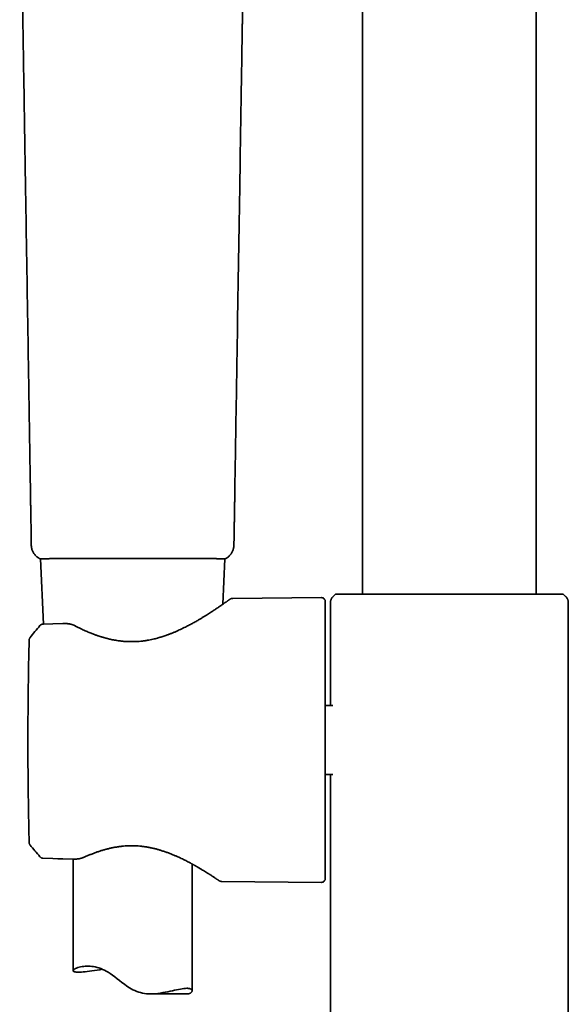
# Model space of a CAD drawing. Header units: millimetres. Extents: x 8 to 758, y 12 to 1622.
# Tile 13 of 17: x 321 to 390, y 1205 to 1330. Entities that reach past the tile are written whole.
import ezdxf

# ---------------------------------------------------------------- set-up
doc = ezdxf.new("R2010")
doc.units = ezdxf.units.MM

msp = doc.modelspace()

# ---------------------------------------------------------------- linework, layer by layer
at = {"color": 7, "linetype": 'Continuous', "lineweight": 35}
for p, q in [((386.3, 1257.18), (386.3, 1431.13)), ((364.4, 1402.01), (364.4, 1257.18)), ((322.62, 1263.41), (322.62, 1263.41)), ((348.17, 1263.41), (348.17, 1263.41)), ((323.78, 1261.65), (323.75, 1261.65)), ((323.78, 1261.65), (324.14, 1253.42)), ((346.76, 1255.92), (347.01, 1261.65)), ((360.97, 1257.18), (360.79, 1256.99)), ((360.97, 1257.18), (361.06, 1257.18)), ((361.07, 1257.18), (361.07, 1257.18)), ((389.63, 1257.18), (389.72, 1257.18)), ((389.9, 1257), (389.72, 1257.18)), ((359.19, 1256.76), (348.03, 1256.66)), ((359.7, 1256.26), (359.7, 1221.34)), ((360.35, 1243.17), (360.35, 1256.15)), ((360.75, 1256.95), (360.79, 1256.99)), ((360.79, 1256.99), (360.79, 1256.99)), ((389.9, 1256.99), (389.95, 1256.95)), ((389.98, 1256.92), (389.95, 1256.95)), ((390.35, 1256.15), (390.35, 1221.45)), ((390.35, 1256.15), (390.35, 1256.15)), ((326.6, 1253.51), (324.08, 1253.42)), ((326.6, 1253.51), (326.6, 1253.51)), ((323.71, 1253.24), (323.71, 1253.24)), ((324.14, 1253.42), (324.08, 1253.42)), ((360.63, 1243.17), (359.7, 1243.17)), ((359.7, 1234.43), (360.63, 1234.43)), ((360.35, 1221.45), (360.35, 1234.43)), ((322.34, 1226.09), (322.35, 1225.86)), ((322.34, 1226.09), (322.34, 1226.09)), ((322.46, 1225.56), (322.46, 1225.55)), ((323.72, 1224.06), (323.72, 1224.06)), ((324.08, 1223.88), (327.86, 1223.76)), ((325.95, 1223.82), (327.86, 1223.76)), ((327.86, 1223.76), (327.86, 1223.76)), ((327.86, 1223.76), (327.86, 1223.76)), ((327.9, 1223.76), (327.9, 1209.69)), ((342.9, 1207.16), (342.9, 1223.16)), ((360.35, 1221.45), (360.35, 1161.51)), ((360.35, 1221.45), (360.35, 1221.4)), ((360.35, 1221.44), (360.35, 1221.4)), ((390.34, 1221.4), (390.35, 1221.45)), ((390.34, 1221.4), (390.34, 1221.44)), ((390.35, 1161.51), (390.35, 1221.45)), ((346.66, 1220.95), (359.19, 1220.84)), ((337.66, 1206.77), (342.26, 1206.77))]:
    msp.add_line(p, q, dxfattribs=at)
at = {"color": 7, "linetype": 'Continuous', "lineweight": 35, "flags": 128}
msp.add_lwpolyline([(331.6, 1209.87), (331.57, 1209.87), (331.24, 1209.81), (330.92, 1209.76), (330.59, 1209.71), (330.27, 1209.67), (329.97, 1209.62), (329.68, 1209.59), (329.41, 1209.56), (329.16, 1209.53), (328.94, 1209.52), (328.74, 1209.51), (328.57, 1209.5), (328.4, 1209.5), (328.26, 1209.52), (328.14, 1209.53), (328.05, 1209.55), (327.98, 1209.58), (327.93, 1209.61), (327.9, 1209.65), (327.9, 1209.7), (327.91, 1209.75), (327.95, 1209.8), (328.01, 1209.85), (328.09, 1209.91), (328.2, 1209.96), (328.32, 1210.02), (328.47, 1210.08), (328.64, 1210.13), (328.84, 1210.17), (329.05, 1210.21), (329.23, 1210.24), (329.42, 1210.25), (329.63, 1210.26), (329.84, 1210.26), (330.04, 1210.25), (330.25, 1210.23), (330.46, 1210.2), (330.68, 1210.16), (330.91, 1210.1), (331.14, 1210.04), (331.38, 1209.96), (331.61, 1209.86), (331.84, 1209.76), (332.08, 1209.63), (332.32, 1209.49), (332.56, 1209.34), (332.86, 1209.13), (333.15, 1208.91), (333.45, 1208.68), (333.74, 1208.45), (334.05, 1208.22), (334.36, 1207.98), (334.67, 1207.76), (335, 1207.54), (335.22, 1207.41), (335.44, 1207.29), (335.67, 1207.18), (335.91, 1207.08), (336.16, 1206.99), (336.41, 1206.92), (336.66, 1206.86), (336.9, 1206.82), (337.15, 1206.79), (337.41, 1206.77), (337.66, 1206.77), (337.91, 1206.77), (338.25, 1206.79), (338.57, 1206.83), (338.89, 1206.87), (339.21, 1206.92), (339.52, 1206.98), (339.82, 1207.04), (340.12, 1207.1), (340.41, 1207.17), (340.68, 1207.23), (340.94, 1207.28), (341.2, 1207.34), (341.43, 1207.38), (341.66, 1207.42), (341.87, 1207.44), (342.06, 1207.46), (342.24, 1207.47), (342.24, 1207.47)], dxfattribs=at)
at = {"color": 7, "linetype": 'Continuous', "lineweight": 35}
for centre, start, end in [((359.2, 1256.26), 0, 90.5), ((359.2, 1221.34), 269.5, 0)]:
    msp.add_arc(centre, 0.5, start, end, dxfattribs=at)
for points, knots in [([(321.15, 1354.33), (321.16, 1354.13), (321.16, 1353.75), (321.17, 1353.19), (321.18, 1352.66), (321.19, 1352.16), (321.2, 1351.69), (321.2, 1351.26), (321.21, 1350.85), (321.22, 1350.48), (321.22, 1350.15), (321.23, 1349.86), (321.23, 1349.62), (321.23, 1349.4), (321.24, 1349.19), (321.24, 1348.79), (321.25, 1348.09), (321.27, 1347.08), (321.29, 1345.95), (321.33, 1343.18), (321.39, 1339.65), (321.44, 1336.27), (321.47, 1334.69), (321.48, 1334), (321.49, 1333.29), (321.5, 1332.69), (321.51, 1332.22), (321.52, 1331.89), (321.52, 1331.56), (321.53, 1331.26), (321.53, 1330.97), (321.53, 1330.71), (321.54, 1330.47), (321.54, 1330.24), (321.55, 1330.02), (321.55, 1329.77), (321.55, 1329.5), (321.56, 1329.2), (321.56, 1328.87), (321.57, 1328.52), (321.58, 1328.02), (321.59, 1327.39), (321.6, 1326.64), (321.61, 1325.92), (321.62, 1325.22), (321.64, 1323.87), (321.69, 1321.17), (321.77, 1315.86), (321.91, 1307.33), (322.09, 1296.29), (322.28, 1284.48), (322.41, 1276.37), (322.48, 1271.97), (322.5, 1270.78), (322.52, 1269.61), (322.53, 1268.76), (322.54, 1268.23), (322.55, 1268), (322.55, 1267.77), (322.55, 1267.52), (322.56, 1267.25), (322.56, 1266.96), (322.57, 1266.65), (322.57, 1266.33), (322.58, 1265.95), (322.59, 1265.53), (322.59, 1265.05), (322.6, 1264.55), (322.61, 1264.01), (322.62, 1263.63), (322.62, 1263.43), (322.62, 1263.41)], [0, 0, 0, 0, 0.006464, 0.012607, 0.018428, 0.023927, 0.029104, 0.033876, 0.038336, 0.042486, 0.046326, 0.049174, 0.051823, 0.054273, 0.056532, 0.058745, 0.067538, 0.079686, 0.092094, 0.104545, 0.17125, 0.208605, 0.215974, 0.223557, 0.231385, 0.239457, 0.243152, 0.246887, 0.250475, 0.253846, 0.256998, 0.259881, 0.262555, 0.265017, 0.26727, 0.269984, 0.272997, 0.276307, 0.279916, 0.283823, 0.288029, 0.296452, 0.304624, 0.312544, 0.32021, 0.327691, 0.35704, 0.40945, 0.503039, 0.638393, 0.773744, 0.892847, 0.905948, 0.919048, 0.932003, 0.944639, 0.947092, 0.949532, 0.952031, 0.954763, 0.957736, 0.960892, 0.964282, 0.967905, 0.971761, 0.976655, 0.98188, 0.987436, 0.993323, 0.99954, 1, 1, 1, 1]), ([(348.18, 1263.41), (348.18, 1263.55), (348.18, 1263.82), (348.19, 1264.24), (348.2, 1264.64), (348.2, 1265.02), (348.21, 1265.37), (348.21, 1265.68), (348.22, 1265.97), (348.22, 1266.22), (348.23, 1266.46), (348.23, 1266.72), (348.23, 1267.02), (348.24, 1267.37), (348.25, 1267.73), (348.25, 1268.1), (348.26, 1268.54), (348.27, 1269.06), (348.28, 1269.65), (348.29, 1270.25), (348.3, 1270.83), (348.3, 1271.41), (348.32, 1272.46), (348.35, 1273.99), (348.38, 1276.01), (348.46, 1280.94), (348.63, 1291.63), (348.87, 1306.22), (349.05, 1317.54), (349.13, 1322.79), (349.15, 1323.8), (349.17, 1324.83), (349.18, 1325.87), (349.2, 1326.94), (349.21, 1327.81), (349.23, 1328.48), (349.23, 1328.96), (349.24, 1329.42), (349.25, 1329.87), (349.25, 1330.29), (349.26, 1330.66), (349.27, 1330.98), (349.27, 1331.26), (349.27, 1331.55), (349.28, 1331.84), (349.28, 1332.15), (349.29, 1332.51), (349.3, 1332.94), (349.31, 1333.42), (349.31, 1333.92), (349.32, 1334.51), (349.33, 1335.19), (349.35, 1335.99), (349.36, 1336.84), (349.37, 1337.72), (349.41, 1339.9), (349.44, 1341.99), (349.48, 1344.02), (349.49, 1344.68), (349.5, 1345.34), (349.51, 1345.87), (349.51, 1346.26), (349.52, 1346.54), (349.52, 1346.81), (349.53, 1347.07), (349.53, 1347.33), (349.53, 1347.59), (349.54, 1347.84), (349.54, 1348.09), (349.55, 1348.34), (349.55, 1348.62), (349.56, 1348.92), (349.56, 1349.24), (349.57, 1349.58), (349.57, 1349.95), (349.58, 1350.33), (349.58, 1350.75), (349.59, 1351.19), (349.6, 1351.65), (349.61, 1352.14), (349.62, 1352.65), (349.62, 1353.19), (349.63, 1353.75), (349.64, 1354.13), (349.64, 1354.33)], [0, 0, 0, 0, 0.004366, 0.009141, 0.013616, 0.017791, 0.021665, 0.025042, 0.028152, 0.030995, 0.033571, 0.035879, 0.039621, 0.043452, 0.047398, 0.051459, 0.055635, 0.062062, 0.068644, 0.075154, 0.081583, 0.087929, 0.094194, 0.116337, 0.138478, 0.160618, 0.279232, 0.491051, 0.642023, 0.653094, 0.664171, 0.675422, 0.686934, 0.698691, 0.710511, 0.715715, 0.72092, 0.726101, 0.731035, 0.735677, 0.740025, 0.743236, 0.746272, 0.749358, 0.752597, 0.75599, 0.759537, 0.764611, 0.76997, 0.775502, 0.780982, 0.789478, 0.797831, 0.807608, 0.817351, 0.827093, 0.879288, 0.886595, 0.893902, 0.901181, 0.908229, 0.911307, 0.914331, 0.9173, 0.920215, 0.923077, 0.925884, 0.928747, 0.931268, 0.93405, 0.937092, 0.940396, 0.94396, 0.947714, 0.95172, 0.955977, 0.960485, 0.965345, 0.970467, 0.97585, 0.981495, 0.987402, 0.99357, 1, 1, 1, 1]), ([(322.61, 1263.41), (322.62, 1263.35), (322.62, 1263.23), (322.65, 1263.04), (322.7, 1262.85), (322.77, 1262.67), (322.85, 1262.5), (322.95, 1262.34), (323.06, 1262.18), (323.18, 1262.05), (323.31, 1261.92), (323.46, 1261.81), (323.59, 1261.72), (323.69, 1261.67), (323.73, 1261.65)], [0, 0, 0, 0, 0.084949, 0.171144, 0.258174, 0.345602, 0.432979, 0.519853, 0.605787, 0.690366, 0.773213, 0.853992, 0.932417, 1, 1, 1, 1]), ([(347.06, 1261.65), (347.12, 1261.68), (347.24, 1261.74), (347.4, 1261.86), (347.56, 1261.99), (347.7, 1262.14), (347.82, 1262.29), (347.92, 1262.46), (348.01, 1262.62), (348.07, 1262.79), (348.12, 1262.95), (348.16, 1263.11), (348.18, 1263.26), (348.18, 1263.37), (348.18, 1263.41)], [0, 0, 0, 0, 0.087352, 0.182253, 0.27592, 0.367844, 0.457569, 0.544705, 0.628929, 0.709994, 0.78772, 0.861992, 0.932755, 1, 1, 1, 1]), ([(323.73, 1261.65), (323.73, 1261.65), (323.73, 1261.65), (323.74, 1261.65), (323.75, 1261.65)], [0, 0, 0, 0, 0.451349, 1, 1, 1, 1]), ([(323.75, 1261.65), (323.76, 1261.65), (323.77, 1261.66), (323.83, 1261.66), (323.9, 1261.66), (323.99, 1261.66), (324.1, 1261.67), (324.23, 1261.67), (324.39, 1261.67), (324.56, 1261.67), (324.74, 1261.67), (324.94, 1261.68), (325.16, 1261.68), (325.4, 1261.68), (325.65, 1261.68), (325.93, 1261.68), (326.22, 1261.69), (326.53, 1261.69), (326.85, 1261.69), (327.2, 1261.69), (327.55, 1261.69), (327.93, 1261.69), (328.32, 1261.69), (328.73, 1261.69), (329.16, 1261.7), (329.58, 1261.7), (330.01, 1261.7), (330.44, 1261.7), (330.87, 1261.7), (331.32, 1261.7), (331.78, 1261.7), (332.24, 1261.7), (332.72, 1261.7), (333.22, 1261.7), (333.74, 1261.7), (334.29, 1261.7), (334.84, 1261.7), (335.21, 1261.7), (335.4, 1261.7)], [0, 0, 0, 0, 0.026722, 0.053466, 0.080212, 0.106935, 0.134413, 0.161914, 0.189416, 0.216895, 0.243606, 0.270338, 0.297071, 0.323782, 0.35121, 0.378661, 0.406112, 0.433539, 0.461184, 0.488856, 0.516527, 0.544172, 0.572685, 0.601225, 0.629766, 0.658281, 0.68504, 0.711821, 0.738603, 0.765363, 0.792842, 0.820345, 0.847848, 0.875327, 0.906478, 0.937665, 0.968851, 1, 1, 1, 1]), ([(335.4, 1261.7), (335.56, 1261.7), (335.87, 1261.7), (336.35, 1261.7), (336.82, 1261.7), (337.3, 1261.7), (337.78, 1261.7), (338.25, 1261.7), (338.73, 1261.7), (339.19, 1261.7), (339.64, 1261.7), (340.08, 1261.7), (340.51, 1261.7), (340.94, 1261.7), (341.36, 1261.7), (341.78, 1261.7), (342.18, 1261.69), (342.58, 1261.69), (342.96, 1261.69), (343.32, 1261.69), (343.68, 1261.69), (344.02, 1261.69), (344.35, 1261.69), (344.66, 1261.68), (344.96, 1261.68), (345.23, 1261.68), (345.48, 1261.68), (345.71, 1261.68), (345.92, 1261.68), (346.12, 1261.67), (346.3, 1261.67), (346.47, 1261.67), (346.61, 1261.67), (346.74, 1261.66), (346.86, 1261.66), (346.95, 1261.66), (347.02, 1261.66), (347.04, 1261.65), (347.05, 1261.65)], [0, 0, 0, 0, 0.026778, 0.053579, 0.080381, 0.107159, 0.134698, 0.16226, 0.189822, 0.217361, 0.244129, 0.27092, 0.29771, 0.324478, 0.351974, 0.379494, 0.407012, 0.434507, 0.462064, 0.489646, 0.517229, 0.544785, 0.5732, 0.601642, 0.630086, 0.658502, 0.685279, 0.712078, 0.738877, 0.765654, 0.793147, 0.820664, 0.848179, 0.875672, 0.906737, 0.937838, 0.968937, 1, 1, 1, 1]), ([(347.05, 1261.65), (347.04, 1261.65), (347.03, 1261.65), (347.02, 1261.65), (347.01, 1261.65)], [0, 0, 0, 0, 0.879949, 1, 1, 1, 1]), ([(347.05, 1261.65), (347.05, 1261.65), (347.06, 1261.65), (347.06, 1261.65), (347.06, 1261.65)], [0, 0, 0, 0, 0.554481, 1, 1, 1, 1]), ([(361.07, 1257.18), (361.1, 1257.18), (361.16, 1257.18), (361.25, 1257.18), (361.32, 1257.18), (361.39, 1257.18), (361.45, 1257.18), (361.53, 1257.18), (361.59, 1257.18), (361.62, 1257.18)], [0, 0, 0, 0, 0.250873, 0.43751, 0.624131, 0.718117, 0.812185, 0.906152, 1, 1, 1, 1]), ([(361.62, 1257.18), (361.69, 1257.18), (361.82, 1257.18), (362.03, 1257.18), (362.27, 1257.18), (362.54, 1257.18), (362.84, 1257.18), (363.16, 1257.18), (363.51, 1257.18), (363.87, 1257.18), (364.25, 1257.18), (364.65, 1257.18), (365.07, 1257.18), (365.51, 1257.18), (365.96, 1257.18), (366.44, 1257.18), (366.92, 1257.18), (367.42, 1257.18), (367.93, 1257.18), (368.45, 1257.18), (368.99, 1257.18), (369.53, 1257.18), (370.09, 1257.18), (370.66, 1257.18), (371.23, 1257.18), (371.81, 1257.18), (372.39, 1257.18), (372.98, 1257.18), (373.58, 1257.18), (374.17, 1257.18), (374.77, 1257.18), (375.36, 1257.18), (375.96, 1257.18), (376.55, 1257.18), (377.15, 1257.18), (377.73, 1257.18), (378.32, 1257.18), (378.9, 1257.18), (379.47, 1257.18), (380.04, 1257.18), (380.6, 1257.18), (381.15, 1257.18), (381.7, 1257.18), (382.23, 1257.18), (382.75, 1257.18), (383.25, 1257.18), (383.74, 1257.18), (384.22, 1257.18), (384.69, 1257.18), (385.13, 1257.18), (385.57, 1257.18), (385.98, 1257.18), (386.38, 1257.18), (386.76, 1257.18), (387.12, 1257.18), (387.46, 1257.18), (387.78, 1257.18), (388.08, 1257.18), (388.36, 1257.18), (388.62, 1257.18), (388.86, 1257.18), (389, 1257.18), (389.07, 1257.18)], [0, 0, 0, 0, 0.0155106, 0.0310269, 0.0465375, 0.0634427, 0.0803624, 0.0972822, 0.1141874, 0.1310925, 0.1480122, 0.1649318, 0.1818368, 0.1986956, 0.2155688, 0.2324421, 0.2493007, 0.2660656, 0.2828451, 0.2996248, 0.31639, 0.3331529, 0.3499298, 0.3667069, 0.3834699, 0.4002328, 0.4170098, 0.4337867, 0.4505494, 0.4671672, 0.4837992, 0.5004308, 0.517048, 0.5336649, 0.5502959, 0.5669274, 0.583545, 0.6001586, 0.6167856, 0.6334126, 0.6500263, 0.6666413, 0.68327, 0.6998984, 0.7165128, 0.733086, 0.7496736, 0.7662616, 0.7828353, 0.7994044, 0.815987, 0.8325696, 0.8491386, 0.86571, 0.8822955, 0.8988811, 0.9154528, 0.9323478, 0.9492647, 0.9661888, 0.9831053, 1, 1, 1, 1]), ([(389.07, 1257.18), (389.1, 1257.18), (389.16, 1257.18), (389.23, 1257.18), (389.29, 1257.18), (389.36, 1257.18), (389.44, 1257.18), (389.53, 1257.18), (389.59, 1257.18), (389.62, 1257.18)], [0, 0, 0, 0, 0.083956, 0.167986, 0.251994, 0.379398, 0.50682, 0.753702, 1, 1, 1, 1]), ([(347.6, 1256.51), (347.6, 1256.51), (347.6, 1256.51), (347.59, 1256.5), (347.56, 1256.48), (347.52, 1256.45), (347.47, 1256.41), (347.41, 1256.37), (347.34, 1256.32), (347.27, 1256.27), (347.18, 1256.21), (347.09, 1256.15), (347, 1256.09), (346.91, 1256.02), (346.8, 1255.94), (346.66, 1255.85), (346.49, 1255.73), (346.31, 1255.61), (346.13, 1255.48), (345.95, 1255.36), (345.76, 1255.23), (345.55, 1255.09), (345.33, 1254.95), (345.09, 1254.79), (344.83, 1254.63), (344.56, 1254.46), (344.26, 1254.28), (343.95, 1254.09), (343.59, 1253.87), (343.17, 1253.64), (342.7, 1253.38), (342.27, 1253.16), (341.9, 1252.97), (341.6, 1252.82), (341.29, 1252.68), (341.02, 1252.56), (340.8, 1252.46), (340.62, 1252.39), (340.45, 1252.32), (340.29, 1252.25), (340.13, 1252.19), (339.98, 1252.13), (339.84, 1252.08), (339.72, 1252.03), (339.61, 1252), (339.53, 1251.97), (339.45, 1251.94), (339.35, 1251.91), (339.24, 1251.87), (339.12, 1251.83), (338.95, 1251.78), (338.75, 1251.72), (338.51, 1251.65), (338.24, 1251.58), (337.94, 1251.51), (337.62, 1251.44), (337.26, 1251.38), (336.86, 1251.31), (336.44, 1251.26), (336.01, 1251.23), (335.57, 1251.21), (335.11, 1251.2), (334.64, 1251.22), (334.17, 1251.25), (333.76, 1251.3), (333.41, 1251.35), (333.12, 1251.4), (332.84, 1251.45), (332.59, 1251.51), (332.36, 1251.56), (332.18, 1251.6), (332.05, 1251.64), (331.96, 1251.66), (331.88, 1251.69), (331.8, 1251.71), (331.72, 1251.73), (331.67, 1251.75), (331.63, 1251.76), (331.6, 1251.76), (331.59, 1251.77), (331.56, 1251.78), (331.53, 1251.79), (331.47, 1251.8), (331.41, 1251.82), (331.32, 1251.85), (331.21, 1251.89), (331.08, 1251.93), (330.93, 1251.98), (330.76, 1252.04), (330.58, 1252.11), (330.37, 1252.19), (330.15, 1252.27), (329.92, 1252.37), (329.66, 1252.48), (329.4, 1252.59), (329.11, 1252.72), (328.82, 1252.86), (328.51, 1253.01), (328.31, 1253.12), (328.2, 1253.17)], [0, 0, 0, 0, 0.010031, 0.024934, 0.039248, 0.052969, 0.066091, 0.078611, 0.090525, 0.103653, 0.115947, 0.127405, 0.138038, 0.147952, 0.157627, 0.173796, 0.189435, 0.204538, 0.219097, 0.233105, 0.246924, 0.261244, 0.276084, 0.29145, 0.30735, 0.323792, 0.340782, 0.358204, 0.375764, 0.398897, 0.422234, 0.44576, 0.459702, 0.473693, 0.487575, 0.500682, 0.508579, 0.516124, 0.523322, 0.530175, 0.536689, 0.542865, 0.548705, 0.553887, 0.557764, 0.56091, 0.564051, 0.56783, 0.572247, 0.577177, 0.582482, 0.591053, 0.600452, 0.610683, 0.621749, 0.633655, 0.646352, 0.661865, 0.677222, 0.692425, 0.707492, 0.72447, 0.741319, 0.758059, 0.774704, 0.785747, 0.79657, 0.80669, 0.816075, 0.824721, 0.832626, 0.8363, 0.839788, 0.843089, 0.846204, 0.849125, 0.85151, 0.852822, 0.853725, 0.854243, 0.855054, 0.856468, 0.858488, 0.861112, 0.864342, 0.868776, 0.874003, 0.880025, 0.886843, 0.89446, 0.902879, 0.912105, 0.922143, 0.933, 0.944686, 0.957212, 0.970594, 0.984849, 1, 1, 1, 1]), ([(348.03, 1256.66), (348.01, 1256.66), (347.97, 1256.66), (347.9, 1256.65), (347.84, 1256.64), (347.78, 1256.62), (347.73, 1256.59), (347.68, 1256.57), (347.64, 1256.54), (347.62, 1256.52), (347.6, 1256.51)], [0, 0, 0, 0, 0.116216, 0.23166, 0.34794, 0.466731, 0.589727, 0.718585, 0.854867, 1, 1, 1, 1]), ([(360.72, 1256.92), (360.69, 1256.9), (360.63, 1256.85), (360.55, 1256.76), (360.49, 1256.67), (360.44, 1256.56), (360.4, 1256.46), (360.37, 1256.36), (360.35, 1256.25), (360.35, 1256.18), (360.35, 1256.15)], [0, 0, 0, 0, 0.130822, 0.261577, 0.391393, 0.519435, 0.644936, 0.767222, 0.885726, 1, 1, 1, 1]), ([(389.94, 1256.95), (389.94, 1256.95), (389.95, 1256.95), (389.95, 1256.95), (389.95, 1256.95)], [0, 0, 0, 0, 0.32776, 1, 1, 1, 1]), ([(389.98, 1256.92), (390.01, 1256.9), (390.07, 1256.85), (390.14, 1256.76), (390.21, 1256.67), (390.26, 1256.56), (390.3, 1256.46), (390.33, 1256.36), (390.34, 1256.25), (390.35, 1256.18), (390.35, 1256.15)], [0, 0, 0, 0, 0.130822, 0.261577, 0.391393, 0.519436, 0.644937, 0.767222, 0.885726, 1, 1, 1, 1]), ([(328.2, 1253.17), (328.16, 1253.19), (328.07, 1253.24), (327.94, 1253.29), (327.82, 1253.34), (327.69, 1253.38), (327.57, 1253.41), (327.44, 1253.44), (327.3, 1253.46), (327.15, 1253.49), (326.98, 1253.5), (326.79, 1253.51), (326.67, 1253.51), (326.6, 1253.51)], [0, 0, 0, 0, 0.095428, 0.184697, 0.267813, 0.345034, 0.42693, 0.503259, 0.586997, 0.678261, 0.777255, 0.884322, 1, 1, 1, 1]), ([(323.71, 1253.24), (323.49, 1252.99), (323.07, 1252.48), (322.66, 1251.97), (322.46, 1251.71)], [0, 0, 0, 0, 0.505845, 1, 1, 1, 1]), ([(324.07, 1253.42), (324.04, 1253.42), (323.97, 1253.41), (323.87, 1253.37), (323.78, 1253.32), (323.73, 1253.27), (323.71, 1253.24)], [0, 0, 0, 0, 0.247304, 0.500268, 0.753094, 1, 1, 1, 1]), ([(324.07, 1253.42), (324.04, 1253.42), (323.97, 1253.41), (323.87, 1253.37), (323.78, 1253.32), (323.73, 1253.27), (323.71, 1253.24)], [0, 0, 0, 0, 0.2473091, 0.5002684, 0.753089, 1, 1, 1, 1]), ([(322.35, 1251.41), (322.34, 1251.13), (322.32, 1250.21), (322.28, 1248.66), (322.25, 1246.76), (322.23, 1244.86), (322.21, 1242.96), (322.19, 1241.05), (322.19, 1239.15), (322.19, 1237.25), (322.2, 1235.35), (322.21, 1233.44), (322.24, 1231.54), (322.27, 1229.64), (322.3, 1227.82), (322.33, 1226.64), (322.34, 1226.09)], [0, 0, 0, 0, 0.033555, 0.108675, 0.183796, 0.258916, 0.334037, 0.409157, 0.484278, 0.559398, 0.634519, 0.709639, 0.78476, 0.85988, 0.935001, 1, 1, 1, 1]), ([(322.46, 1251.71), (322.44, 1251.69), (322.41, 1251.65), (322.37, 1251.57), (322.35, 1251.49), (322.35, 1251.44), (322.35, 1251.41)], [0, 0, 0, 0, 0.24832, 0.499987, 0.751658, 1, 1, 1, 1]), ([(322.35, 1225.86), (322.35, 1225.83), (322.35, 1225.78), (322.37, 1225.71), (322.39, 1225.68), (322.39, 1225.67)], [0, 0, 0, 0, 0.4229829, 0.8518536, 1, 1, 1, 1]), ([(322.4, 1225.65), (322.4, 1225.64), (322.42, 1225.61), (322.44, 1225.58), (322.46, 1225.55)], [0, 0, 0, 0, 0.2611185, 1, 1, 1, 1]), ([(322.46, 1225.55), (322.66, 1225.31), (323.08, 1224.81), (323.5, 1224.31), (323.71, 1224.06)], [0, 0, 0, 0, 0.494812, 1, 1, 1, 1]), ([(329.36, 1224.04), (329.49, 1224.1), (329.75, 1224.21), (330.14, 1224.37), (330.54, 1224.53), (330.94, 1224.67), (331.34, 1224.81), (331.74, 1224.93), (332.14, 1225.04), (332.53, 1225.13), (332.95, 1225.22), (333.37, 1225.3), (333.82, 1225.36), (334.25, 1225.41), (334.68, 1225.44), (335.1, 1225.45), (335.51, 1225.45), (335.91, 1225.44), (336.31, 1225.41), (336.72, 1225.36), (337.14, 1225.3), (337.55, 1225.23), (337.96, 1225.14), (338.35, 1225.05), (338.73, 1224.94), (339.12, 1224.82), (339.51, 1224.69), (339.91, 1224.55), (340.3, 1224.4), (340.67, 1224.24), (341.03, 1224.09), (341.37, 1223.94), (341.68, 1223.79), (341.97, 1223.65), (342.23, 1223.51), (342.44, 1223.41), (342.59, 1223.33), (342.69, 1223.27), (342.79, 1223.22), (342.88, 1223.17), (342.97, 1223.12), (343.05, 1223.08), (343.11, 1223.04), (343.16, 1223.01), (343.2, 1222.99), (343.24, 1222.97), (343.28, 1222.95), (343.33, 1222.92), (343.39, 1222.88), (343.46, 1222.84), (343.56, 1222.79), (343.68, 1222.72), (343.82, 1222.63), (343.96, 1222.55), (344.13, 1222.45), (344.35, 1222.31), (344.6, 1222.16), (344.79, 1222.04), (344.94, 1221.95), (345.05, 1221.88), (345.16, 1221.81), (345.27, 1221.73), (345.39, 1221.65), (345.52, 1221.57), (345.65, 1221.49), (345.77, 1221.41), (345.88, 1221.33), (345.98, 1221.26), (346.07, 1221.21), (346.14, 1221.16), (346.2, 1221.12), (346.24, 1221.09), (346.27, 1221.07), (346.28, 1221.06), (346.28, 1221.06)], [0, 0, 0, 0, 0.020372, 0.040288, 0.059773, 0.078847, 0.097524, 0.115492, 0.133098, 0.150345, 0.16724, 0.186014, 0.20434, 0.22222, 0.239658, 0.256643, 0.273142, 0.289185, 0.304804, 0.322243, 0.339529, 0.356715, 0.373817, 0.390706, 0.407367, 0.423828, 0.442812, 0.461592, 0.480201, 0.498662, 0.516926, 0.534948, 0.551343, 0.567034, 0.582009, 0.596262, 0.602425, 0.608442, 0.614311, 0.620033, 0.625607, 0.630689, 0.63497, 0.638059, 0.640535, 0.642517, 0.644996, 0.648192, 0.652106, 0.656737, 0.662085, 0.67159, 0.681284, 0.691057, 0.70091, 0.720141, 0.739687, 0.759593, 0.769237, 0.779514, 0.790462, 0.802081, 0.814371, 0.829148, 0.844782, 0.861267, 0.878594, 0.896757, 0.912526, 0.928867, 0.945779, 0.963266, 0.981335, 1, 1, 1, 1]), ([(323.71, 1224.06), (323.73, 1224.05), (323.76, 1224.02), (323.82, 1223.97), (323.9, 1223.92), (323.99, 1223.89), (324.05, 1223.89), (324.08, 1223.89)], [0, 0, 0, 0, 0.149599, 0.294269, 0.563167, 0.799549, 1, 1, 1, 1]), ([(327.86, 1223.76), (327.91, 1223.76), (328, 1223.76), (328.13, 1223.76), (328.25, 1223.77), (328.36, 1223.78), (328.47, 1223.79), (328.56, 1223.8), (328.62, 1223.81), (328.67, 1223.82), (328.73, 1223.83), (328.8, 1223.85), (328.88, 1223.87), (328.98, 1223.9), (329.1, 1223.93), (329.23, 1223.98), (329.31, 1224.02), (329.36, 1224.04)], [0, 0, 0, 0, 0.092667, 0.176058, 0.250448, 0.316017, 0.389905, 0.448459, 0.491754, 0.516433, 0.549826, 0.594889, 0.651732, 0.720495, 0.801338, 0.894444, 1, 1, 1, 1]), ([(346.28, 1221.06), (346.31, 1221.04), (346.37, 1221.01), (346.46, 1220.97), (346.56, 1220.95), (346.62, 1220.95), (346.66, 1220.95)], [0, 0, 0, 0, 0.262336, 0.517907, 0.764397, 1, 1, 1, 1]), ([(342.24, 1207.47), (342.29, 1207.47), (342.39, 1207.46), (342.53, 1207.45), (342.64, 1207.42), (342.74, 1207.38), (342.81, 1207.33), (342.86, 1207.28), (342.89, 1207.22), (342.9, 1207.15), (342.89, 1207.09), (342.86, 1207.02), (342.8, 1206.95), (342.73, 1206.9), (342.65, 1206.85), (342.57, 1206.82), (342.48, 1206.79), (342.38, 1206.77), (342.3, 1206.77), (342.26, 1206.77), (342.26, 1206.77)], [0, 0, 0, 0, 0.062729, 0.125514, 0.188245, 0.253001, 0.317815, 0.382577, 0.445239, 0.507946, 0.570611, 0.634857, 0.699147, 0.763387, 0.810031, 0.856694, 0.903331, 0.950989, 0.998679, 1, 1, 1, 1])]:
    msp.add_open_spline(points, degree=3, knots=knots, dxfattribs=at)

doc.saveas('drawing.dxf')
